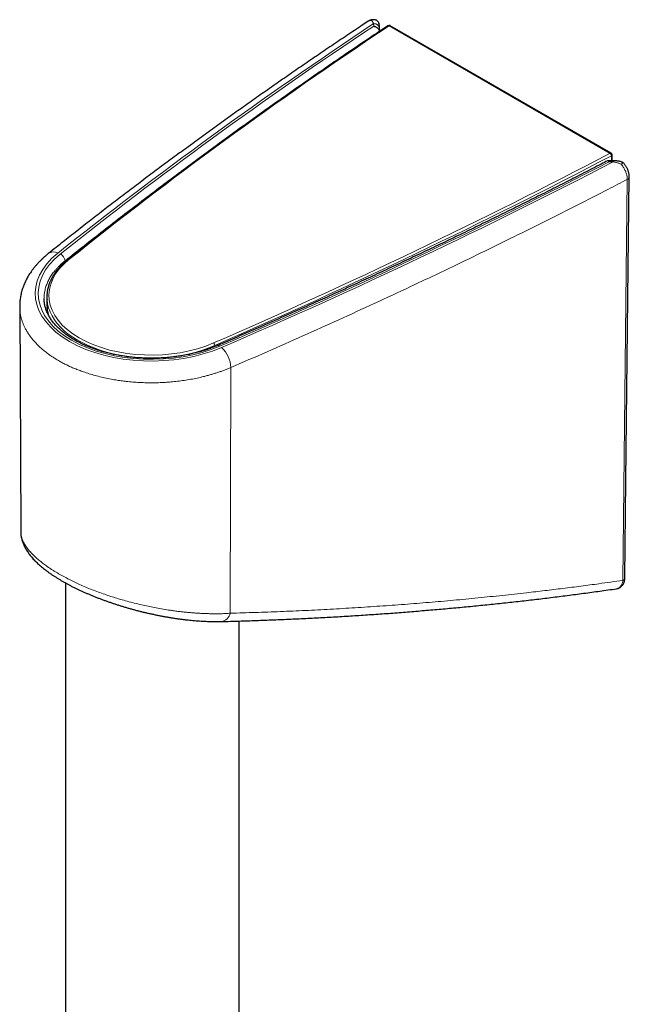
# Model space of a CAD drawing. Header units: millimetres. Extents: x 8 to 791, y 12 to 1717.
# Tile 130 of 256: x 669 to 732, y 719 to 820. Entities that reach past the tile are written whole.
import ezdxf

# ---------------------------------------------------------------- set-up
doc = ezdxf.new("R2010")
doc.units = ezdxf.units.MM

msp = doc.modelspace()

# ---------------------------------------------------------------- linework, layer by layer
at = {"color": 7, "linetype": 'Continuous', "lineweight": 30}
for p, q in [((705, 819.64), (704.98, 819.63)), ((706.15, 818.6), (706.13, 818.92)), ((729.86, 806.09), (707.21, 819.17)), ((729.96, 805.32), (729.96, 805.92)), ((730.08, 805.32), (729.51, 805.33)), ((672.06, 791.35), (672.06, 790.54)), ((669.28, 790.38), (669.38, 767.33)), ((673.97, 762.04), (673.97, 525.18)), ((730.4, 761.44), (730.41, 761.44)), ((691.77, 525.19), (691.77, 758.13))]:
    msp.add_line(p, q, dxfattribs=at)
at = {"color": 8, "linetype": 'Continuous', "lineweight": 0}
for p, q in [((705.54, 819.13), (705.53, 819.37)), ((729.76, 806.08), (707.11, 819.16)), ((729.89, 805.32), (729.89, 805.83)), ((730.07, 805.21), (729.64, 805.21)), ((673.92, 795.07), (673.92, 794.96)), ((689.26, 786.38), (689.26, 786.26)), ((690.91, 784.13), (690.85, 758.93))]:
    msp.add_line(p, q, dxfattribs=at)
at = {"color": 7, "linetype": 'Continuous', "lineweight": 30, "flags": 128}
msp.add_lwpolyline([(731.26, 762.56), (731.37, 772.53), (731.72, 803.66)], dxfattribs=at)
at = {"color": 8, "linetype": 'Continuous', "lineweight": 0, "flags": 128}
msp.add_lwpolyline([(731.06, 762.3), (731.24, 778.17), (731.51, 803.41)], dxfattribs=at)
at = {"color": 8, "linetype": 'Continuous', "lineweight": 0}
for centre, radius, start, end in [((705.6, 818.84), 0.541, 8.6052, 97.2296), ((707.05, 819.07), 0.104, 56.1806, 119.4739), ((707.17, 819.08), 0.0996, 65.2306, 127.0145), ((729.82, 806), 0.0996, 65.2306, 127.0145), ((729.56, 805.82), 0.329, 2.9203, 53.8413), ((729.86, 805.93), 0.104, 290.2381, 353.8893), ((730.44, 805.23), 0.37, 165.3297, 182.8547), ((731.4, 803.7), 0.316, 290.6417, 352.6091), ((672.74, 795.02), 0.949, 61.4908, 124.3376), ((673.11, 795), 0.82, 4.3496, 66.24), ((674.26, 795.09), 0.12, 62.0274, 123.8343), ((688.9, 786.37), 0.363, 2.34, 48.0265), ((689.62, 786.16), 0.233, 43.6036, 106.3419), ((688.02, 784.02), 2.89, 2.0022, 48.0347), ((730.95, 762.6), 0.317, 290.6219, 352.3476), ((689.79, 759.15), 1.08, 277.9025, 348.45)]:
    msp.add_arc(centre, radius, start, end, dxfattribs=at)
at = {"color": 7, "linetype": 'Continuous', "lineweight": 30}
for centre, start, end in [((707.11, 819), 60.0027, 123.6829), ((729.76, 805.92), 0, 60.0027)]:
    msp.add_arc(centre, 0.2, start, end, dxfattribs=at)
at = {"color": 8, "linetype": 'Continuous', "lineweight": 0}
for centre, major_axis, ratio, start_param, end_param in [((1132.53, 601.83), (569.79, 4.34), 0.582304, 2.413495, 2.503955), ((1132.55, 601.84), (569.5, 4.34), 0.582304, 2.414103, 2.504001), ((1132.52, 601.88), (568.39, 6.09), 0.584298, 2.410235, 2.502106), ((352.79, 1052.01), (568.39, 6.09), 0.584298, 5.339358, 5.431229), ((352.79, 1051.85), (568.59, 6.09), 0.584296, 5.33936, 5.431232), ((352.82, 1051.97), (569.5, 4.34), 0.582304, 5.341102, 5.430999), ((352.79, 1051.96), (569.79, 4.34), 0.582304, 5.341147, 5.431608), ((682.86, 791.77), (11.99, 0.09), 0.582304, 2.503955, 5.341147), ((682.86, 791.77), (11.69, 0.09), 0.582304, 2.504001, 5.341102), ((682.87, 791.59), (10.6, 0.11), 0.584298, 2.502106, 5.339358), ((682.87, 791.42), (10.8, 0.11), 0.584169, 3.174638, 5.339477), ((682.87, 790.49), (10.8, -0.08), 0.572321, 3.181349, 3.31352)]:
    msp.add_ellipse(centre, major_axis=major_axis, ratio=ratio, start_param=start_param, end_param=end_param, dxfattribs=at)
at = {"color": 7, "linetype": 'Continuous', "lineweight": 30}
for centre, major_axis, ratio, start_param, end_param in [((682.87, 791.42), (10.8, 0.11), 0.584169, 3.097463, 3.174638), ((682.87, 790.49), (10.8, -0.08), 0.572321, 3.145802, 3.181349)]:
    msp.add_ellipse(centre, major_axis=major_axis, ratio=ratio, start_param=start_param, end_param=end_param, dxfattribs=at)
at = {"color": 8, "linetype": 'Continuous', "lineweight": 0}
for points, knots in [([(705.3, 819.72), (705.27, 819.72), (705.21, 819.72), (705.11, 819.69), (705.03, 819.66), (704.99, 819.63), (704.99, 819.62)], [0, 0, 0, 0, 0.258468, 0.580783, 0.904121, 1, 1, 1, 1]), ([(705.53, 819.37), (705.51, 819.41), (705.48, 819.48), (705.43, 819.56), (705.38, 819.64), (705.34, 819.69), (705.31, 819.71), (705.3, 819.72)], [0, 0, 0, 0, 0.208978, 0.419373, 0.634357, 0.850995, 1, 1, 1, 1]), ([(690.48, 807.65), (690.29, 807.51), (689.4, 806.87), (687.84, 805.73), (685.81, 804.23), (683.79, 802.72), (681.79, 801.2), (679.8, 799.68), (677.83, 798.15), (675.87, 796.61), (674.57, 795.58), (673.92, 795.07)], [0, 0, 0, 0, 0.0345473, 0.1551916, 0.2758359, 0.3964863, 0.5171659, 0.6378494, 0.758557, 0.8792765, 1, 1, 1, 1]), ([(730.92, 804.94), (730.83, 804.98), (730.64, 805.07), (730.4, 805.14), (730.21, 805.18), (730.12, 805.2), (730.07, 805.21)], [0, 0, 0, 0, 0.334395, 0.675365, 0.837354, 1, 1, 1, 1]), ([(731.51, 803.41), (731.51, 803.46), (731.51, 803.56), (731.49, 803.71), (731.46, 803.88), (731.41, 804.04), (731.35, 804.2), (731.28, 804.37), (731.2, 804.53), (731.1, 804.68), (731.01, 804.82), (730.95, 804.9), (730.92, 804.94)], [0, 0, 0, 0, 0.1019295, 0.2041833, 0.3061127, 0.4080378, 0.5102871, 0.6122123, 0.7141251, 0.8163617, 0.9182748, 1, 1, 1, 1]), ([(731.51, 803.41), (730.87, 803.07), (729.17, 802.19), (726.38, 800.76), (723.14, 799.13), (720.41, 797.77), (718.05, 796.61), (716.05, 795.64), (713.85, 794.58), (711.6, 793.5), (708.85, 792.2), (705.63, 790.7), (701.96, 789.02), (698.29, 787.37), (694.62, 785.74), (692.14, 784.66), (690.91, 784.13)], [0, 0, 0, 0, 0.049097, 0.130888, 0.21268, 0.294359, 0.336023, 0.389742, 0.443462, 0.4996, 0.555739, 0.646687, 0.735248, 0.823487, 0.911739, 1, 1, 1, 1]), ([(673.92, 795.07), (673.81, 794.97), (673.58, 794.78), (673.29, 794.51), (673.06, 794.26), (672.88, 794.05), (672.72, 793.85), (672.57, 793.65), (672.44, 793.44), (672.32, 793.24), (672.21, 793.04), (672.12, 792.84), (672.04, 792.64), (671.96, 792.42), (671.9, 792.19), (671.84, 791.96), (671.81, 791.74), (671.78, 791.52), (671.77, 791.34), (671.77, 791.23), (671.78, 791.19)], [0, 0, 0, 0, 0.084638, 0.169525, 0.228455, 0.287469, 0.339924, 0.39238, 0.445073, 0.497767, 0.547557, 0.597347, 0.64734, 0.697333, 0.756263, 0.815277, 0.867733, 0.920189, 0.972882, 1, 1, 1, 1]), ([(690.91, 784.13), (690.8, 784.08), (690.58, 783.99), (690.25, 783.86), (689.91, 783.73), (689.56, 783.61), (689.2, 783.5), (688.84, 783.39), (688.48, 783.29), (688.02, 783.17), (687.46, 783.04), (686.8, 782.91), (686.12, 782.8), (685.44, 782.71), (684.81, 782.64), (684.21, 782.6), (683.62, 782.57), (682.97, 782.55), (682.27, 782.56), (681.57, 782.58), (680.88, 782.63), (680.24, 782.69), (679.66, 782.76), (679.08, 782.85), (678.46, 782.96), (677.81, 783.1), (677.16, 783.26), (676.54, 783.44), (675.98, 783.62), (675.47, 783.8), (675.02, 783.97), (674.59, 784.15), (674.19, 784.34), (673.8, 784.53), (673.43, 784.73), (673.1, 784.92), (672.78, 785.12), (672.48, 785.32), (672.14, 785.56), (671.8, 785.82), (671.46, 786.11), (671.16, 786.39), (670.88, 786.68), (670.62, 786.97), (670.38, 787.28), (670.17, 787.59), (669.97, 787.9), (669.81, 788.21), (669.67, 788.5), (669.56, 788.78), (669.47, 789.07), (669.38, 789.4), (669.32, 789.77), (669.28, 790.11), (669.28, 790.32), (669.28, 790.38)], [0, 0, 0, 0, 0.013419, 0.026851, 0.040323, 0.053796, 0.067317, 0.080837, 0.0944, 0.107975, 0.130679, 0.154345, 0.178076, 0.201047, 0.224077, 0.24263, 0.261214, 0.283917, 0.307584, 0.331315, 0.354286, 0.377315, 0.395868, 0.414452, 0.437155, 0.460821, 0.484551, 0.507521, 0.530551, 0.549103, 0.567686, 0.584906, 0.602126, 0.619447, 0.636767, 0.65204, 0.667313, 0.682656, 0.697999, 0.720922, 0.739872, 0.758822, 0.777906, 0.79699, 0.816211, 0.835433, 0.854794, 0.874154, 0.890742, 0.90733, 0.924007, 0.940684, 0.964658, 0.988699, 1, 1, 1, 1]), ([(669.38, 767.33), (669.38, 767.3), (669.38, 767.22), (669.39, 767.08), (669.42, 766.92), (669.46, 766.76), (669.51, 766.6), (669.57, 766.44), (669.64, 766.29), (669.72, 766.13), (669.81, 765.97), (669.91, 765.8), (670.03, 765.64), (670.15, 765.47), (670.29, 765.3), (670.45, 765.13), (670.61, 764.96), (670.78, 764.79), (670.95, 764.63), (671.14, 764.46), (671.39, 764.26), (671.71, 764), (672.06, 763.75), (672.36, 763.54), (672.61, 763.38), (672.86, 763.22), (673.21, 763.01), (673.65, 762.76), (674.18, 762.48), (674.72, 762.21), (675.28, 761.94), (675.88, 761.68), (676.52, 761.41), (677.17, 761.16), (677.81, 760.93), (678.44, 760.71), (679.09, 760.51), (679.76, 760.3), (680.47, 760.11), (681.19, 759.92), (681.9, 759.76), (682.59, 759.61), (683.28, 759.47), (683.99, 759.34), (684.62, 759.24), (685.15, 759.17), (685.59, 759.11), (686.03, 759.06), (686.46, 759.02), (686.88, 758.98), (687.3, 758.95), (687.72, 758.92), (688.13, 758.9), (688.53, 758.89), (688.96, 758.88), (689.42, 758.88), (689.91, 758.88), (690.39, 758.9), (690.69, 758.92), (690.85, 758.93)], [0, 0, 0, 0, 0.007067, 0.0215298, 0.0360074, 0.0495016, 0.0630081, 0.0759577, 0.0889072, 0.1019012, 0.1148951, 0.1279698, 0.1410444, 0.1541664, 0.1672883, 0.1811005, 0.1949269, 0.2075205, 0.2201141, 0.2327517, 0.2453894, 0.2684961, 0.291672, 0.3044943, 0.3173166, 0.3301868, 0.343057, 0.3670591, 0.3911399, 0.4131472, 0.4352147, 0.4596168, 0.4841001, 0.5079277, 0.5318293, 0.5536656, 0.5755574, 0.5997555, 0.6240271, 0.6486264, 0.6733002, 0.6958386, 0.7184324, 0.7434021, 0.7684446, 0.7837413, 0.7990382, 0.8143994, 0.8297607, 0.8450011, 0.8602416, 0.8755433, 0.8908451, 0.9060848, 0.9213393, 0.9409265, 0.9605447, 0.9802567, 1, 1, 1, 1]), ([(690.85, 758.93), (691.7, 758.96), (693.42, 759.01), (695.98, 759.1), (698.54, 759.21), (701.09, 759.34), (703.63, 759.49), (706.17, 759.66), (708.69, 759.84), (711.21, 760.04), (713.72, 760.26), (716.23, 760.5), (718.72, 760.76), (721, 761.01), (723.06, 761.25), (724.92, 761.47), (726.77, 761.71), (728.82, 761.98), (730.25, 762.19), (731.06, 762.3)], [0, 0, 0, 0, 0.062406, 0.124812, 0.1872271, 0.2496423, 0.3120996, 0.3745568, 0.4370235, 0.4994901, 0.5620228, 0.6245555, 0.6870978, 0.74964, 0.7965777, 0.8435155, 0.8904573, 0.9373991, 1, 1, 1, 1]), ([(730.41, 761.44), (730.43, 761.45), (730.47, 761.45), (730.55, 761.48), (730.63, 761.51), (730.7, 761.56), (730.77, 761.62), (730.84, 761.69), (730.89, 761.78), (730.94, 761.87), (730.98, 761.96), (731.02, 762.07), (731.05, 762.18), (731.06, 762.26), (731.06, 762.3)], [0, 0, 0, 0, 0.0454052, 0.1297389, 0.2160642, 0.3030725, 0.3889572, 0.4754998, 0.5641076, 0.6534224, 0.7384821, 0.824154, 0.9117475, 1, 1, 1, 1])]:
    msp.add_open_spline(points, degree=3, knots=knots, dxfattribs=at)
at = {"color": 7, "linetype": 'Continuous', "lineweight": 30}
for points, knots in [([(705.57, 819.78), (705.56, 819.78), (705.51, 819.79), (705.43, 819.78), (705.33, 819.77), (705.23, 819.74), (705.13, 819.71), (705.06, 819.68), (705.03, 819.65), (705.02, 819.65)], [0, 0, 0, 0, 0.0573988, 0.241999, 0.4223763, 0.5985112, 0.7709849, 0.9404707, 1, 1, 1, 1]), ([(706.08, 819.41), (706.07, 819.44), (706.05, 819.5), (706, 819.58), (705.93, 819.64), (705.86, 819.7), (705.77, 819.74), (705.68, 819.77), (705.58, 819.79), (705.49, 819.78), (705.4, 819.76), (705.34, 819.74), (705.31, 819.72), (705.3, 819.72)], [0, 0, 0, 0, 0.097384, 0.197672, 0.29503, 0.395073, 0.495037, 0.597737, 0.700696, 0.806516, 0.898405, 0.992252, 1, 1, 1, 1]), ([(704.98, 819.63), (704.78, 819.49), (704.05, 819), (702.8, 818.17), (701.23, 817.12), (699.68, 816.06), (698.13, 815), (696.59, 813.94), (695.06, 812.87), (693.54, 811.8), (692.02, 810.73), (690.51, 809.65), (689.01, 808.57), (687.52, 807.48), (686.03, 806.39), (684.55, 805.3), (683.08, 804.21), (681.62, 803.11), (680.16, 802), (678.71, 800.9), (677.27, 799.79), (675.84, 798.67), (674.42, 797.56), (673.21, 796.6), (672.47, 796.01), (672.2, 795.8)], [0, 0, 0, 0, 0.017838, 0.063378, 0.108918, 0.154458, 0.199998, 0.245538, 0.291078, 0.336617, 0.382157, 0.427697, 0.473236, 0.518776, 0.564316, 0.609855, 0.655394, 0.700934, 0.746473, 0.792012, 0.837551, 0.88309, 0.928628, 0.974167, 1, 1, 1, 1]), ([(707, 819.16), (706.72, 818.98), (705.92, 818.45), (704.61, 817.56), (703.05, 816.51), (701.5, 815.45), (699.96, 814.39), (698.43, 813.32), (696.9, 812.25), (695.38, 811.18), (693.87, 810.1), (692.37, 809.02), (690.87, 807.94), (689.39, 806.85), (687.91, 805.76), (686.43, 804.66), (684.97, 803.56), (683.51, 802.46), (682.06, 801.36), (680.62, 800.25), (679.19, 799.14), (677.76, 798.02), (676.34, 796.9), (675.16, 795.96), (674.44, 795.38), (674.19, 795.19)], [0, 0, 0, 0, 0.023866, 0.069209, 0.114552, 0.159895, 0.205238, 0.250581, 0.295924, 0.341267, 0.38661, 0.431953, 0.477296, 0.522639, 0.567982, 0.613325, 0.658668, 0.70401, 0.749353, 0.794696, 0.840039, 0.885382, 0.930725, 0.976067, 1, 1, 1, 1]), ([(705.54, 819.13), (705.54, 819.13), (705.57, 819.12), (705.63, 819.1), (705.72, 819.07), (705.81, 819.03), (705.89, 818.97), (705.97, 818.9), (706.03, 818.83), (706.08, 818.76), (706.12, 818.68), (706.14, 818.62), (706.14, 818.59), (706.14, 818.59)], [0, 0, 0, 0, 0.006711, 0.105121, 0.205126, 0.323061, 0.443961, 0.554464, 0.667726, 0.774895, 0.884947, 0.992124, 1, 1, 1, 1]), ([(706.08, 819.41), (706.09, 819.38), (706.09, 819.36), (706.1, 819.34), (706.1, 819.34)], [0, 0, 0, 0, 0.924092, 1, 1, 1, 1]), ([(706.13, 818.92), (706.13, 818.94), (706.13, 818.99), (706.12, 819.06), (706.12, 819.13), (706.11, 819.2), (706.11, 819.25), (706.1, 819.29), (706.1, 819.32), (706.1, 819.33), (706.1, 819.34)], [0, 0, 0, 0, 0.1158092, 0.2766255, 0.4401605, 0.6087757, 0.7870392, 0.8929828, 0.9796646, 1, 1, 1, 1]), ([(729.49, 805.32), (729.27, 805.21), (728.47, 804.79), (727.06, 804.07), (725.28, 803.15), (723.48, 802.24), (721.68, 801.34), (719.88, 800.44), (718.06, 799.54), (716.24, 798.65), (714.42, 797.76), (712.59, 796.88), (710.75, 796), (708.9, 795.13), (707.05, 794.26), (705.2, 793.39), (703.33, 792.53), (701.47, 791.67), (699.59, 790.82), (697.71, 789.97), (695.82, 789.13), (693.93, 788.29), (692.03, 787.46), (690.57, 786.82), (689.74, 786.46), (689.55, 786.38)], [0, 0, 0, 0, 0.01684, 0.062992, 0.109144, 0.155296, 0.201447, 0.247599, 0.293751, 0.339903, 0.386056, 0.432208, 0.47836, 0.524512, 0.570664, 0.616817, 0.662969, 0.709122, 0.755274, 0.801426, 0.847579, 0.893732, 0.939884, 0.986037, 1, 1, 1, 1]), ([(729.64, 805.21), (729.64, 805.21), (729.63, 805.23), (729.61, 805.26), (729.58, 805.3), (729.55, 805.32), (729.52, 805.33), (729.5, 805.32), (729.49, 805.32)], [0, 0, 0, 0, 0.012208, 0.1926724, 0.3731292, 0.5903722, 0.8075674, 1, 1, 1, 1]), ([(731.07, 805.14), (731.06, 805.15), (731, 805.17), (730.89, 805.21), (730.74, 805.25), (730.6, 805.28), (730.44, 805.3), (730.28, 805.31), (730.16, 805.32), (730.09, 805.32), (730.08, 805.32)], [0, 0, 0, 0, 0.050444, 0.194344, 0.340914, 0.490442, 0.64315, 0.799185, 0.958586, 1, 1, 1, 1]), ([(730.92, 804.94), (730.92, 804.94), (730.93, 804.96), (730.96, 805), (731, 805.05), (731.03, 805.1), (731.05, 805.13), (731.07, 805.14), (731.07, 805.14), (731.07, 805.14)], [0, 0, 0, 0, 0.013488, 0.173464, 0.336838, 0.516094, 0.7003, 0.87435, 1, 1, 1, 1]), ([(731.72, 803.66), (731.72, 803.66), (731.72, 803.7), (731.71, 803.78), (731.7, 803.9), (731.68, 804.02), (731.65, 804.14), (731.62, 804.26), (731.58, 804.38), (731.53, 804.49), (731.47, 804.61), (731.41, 804.71), (731.34, 804.82), (731.27, 804.92), (731.19, 805.02), (731.13, 805.09), (731.08, 805.13), (731.07, 805.14)], [0, 0, 0, 0, 0.000846, 0.074603, 0.149757, 0.225649, 0.301583, 0.37723, 0.452422, 0.527116, 0.601361, 0.674393, 0.747384, 0.821053, 0.895552, 0.970981, 1, 1, 1, 1]), ([(672.2, 795.8), (672.16, 795.77), (672.04, 795.67), (671.85, 795.51), (671.64, 795.31), (671.43, 795.11), (671.23, 794.91), (671.04, 794.7), (670.86, 794.49), (670.68, 794.28), (670.52, 794.06), (670.37, 793.84), (670.22, 793.62), (670.09, 793.39), (669.97, 793.17), (669.86, 792.94), (669.75, 792.71), (669.66, 792.47), (669.58, 792.24), (669.5, 792.01), (669.44, 791.77), (669.39, 791.54), (669.35, 791.3), (669.31, 791.06), (669.29, 790.83), (669.28, 790.6), (669.28, 790.45), (669.28, 790.38)], [0, 0, 0, 0, 0.023249, 0.066173, 0.109048, 0.151828, 0.19449, 0.237016, 0.279384, 0.321574, 0.363567, 0.405347, 0.446899, 0.488211, 0.529277, 0.570092, 0.610657, 0.650975, 0.691056, 0.730911, 0.770558, 0.810013, 0.849301, 0.888444, 0.92747, 0.966405, 1, 1, 1, 1]), ([(674.19, 795.19), (674.16, 795.16), (674.06, 795.08), (673.9, 794.94), (673.72, 794.78), (673.55, 794.61), (673.39, 794.44), (673.24, 794.27), (673.09, 794.09), (672.96, 793.91), (672.83, 793.73), (672.71, 793.55), (672.61, 793.37), (672.51, 793.18), (672.42, 792.99), (672.34, 792.8), (672.27, 792.61), (672.21, 792.42), (672.16, 792.23), (672.12, 792.03), (672.09, 791.84), (672.08, 791.69), (672.07, 791.61), (672.07, 791.6)], [0, 0, 0, 0, 0.0269, 0.077852, 0.128798, 0.179727, 0.230635, 0.281516, 0.332363, 0.383172, 0.433934, 0.484644, 0.535295, 0.585882, 0.636399, 0.686845, 0.737216, 0.787514, 0.83774, 0.887901, 0.938003, 0.988055, 1, 1, 1, 1]), ([(689.55, 786.38), (689.5, 786.36), (689.37, 786.3), (689.14, 786.21), (688.87, 786.11), (688.59, 786.01), (688.3, 785.91), (688.01, 785.82), (687.72, 785.73), (687.42, 785.65), (687.12, 785.58), (686.81, 785.51), (686.5, 785.44), (686.18, 785.38), (685.87, 785.32), (685.55, 785.27), (685.22, 785.23), (684.9, 785.19), (684.57, 785.16), (684.25, 785.13), (683.92, 785.11), (683.59, 785.09), (683.26, 785.08), (682.92, 785.07), (682.59, 785.07), (682.26, 785.08), (681.93, 785.09), (681.6, 785.11), (681.27, 785.13), (680.95, 785.16), (680.62, 785.19), (680.3, 785.23), (679.98, 785.28), (679.66, 785.33), (679.35, 785.38), (679.03, 785.44), (678.72, 785.51), (678.42, 785.58), (678.12, 785.66), (677.82, 785.74), (677.53, 785.82), (677.24, 785.91), (676.96, 786.01), (676.69, 786.11), (676.42, 786.22), (676.15, 786.32), (675.89, 786.44), (675.64, 786.56), (675.39, 786.68), (675.15, 786.8), (674.92, 786.93), (674.7, 787.07), (674.48, 787.2), (674.27, 787.34), (674.07, 787.48), (673.87, 787.63), (673.68, 787.78), (673.51, 787.93), (673.34, 788.09), (673.17, 788.24), (673.02, 788.4), (672.88, 788.56), (672.74, 788.72), (672.61, 788.89), (672.49, 789.06), (672.38, 789.22), (672.28, 789.39), (672.19, 789.57), (672.11, 789.74), (672.03, 789.91), (671.97, 790.09), (671.91, 790.27), (671.86, 790.44), (671.83, 790.62), (671.8, 790.8), (671.78, 790.98), (671.77, 791.11), (671.77, 791.18), (671.77, 791.19)], [0, 0, 0, 0, 0.0069693, 0.0202641, 0.0335641, 0.0468695, 0.0601801, 0.0734959, 0.0868167, 0.1001423, 0.1134726, 0.1268073, 0.140146, 0.1534885, 0.1668346, 0.1801838, 0.193536, 0.2068906, 0.2202475, 0.2336063, 0.2469665, 0.260328, 0.2736904, 0.2870532, 0.3004162, 0.313779, 0.3271411, 0.3405022, 0.3538621, 0.3672202, 0.3805763, 0.3939301, 0.4072811, 0.4206291, 0.4339738, 0.4473148, 0.4606517, 0.4739844, 0.4873124, 0.5006355, 0.5139535, 0.5272661, 0.5405732, 0.5538745, 0.56717, 0.5804597, 0.5937435, 0.6070215, 0.620294, 0.6335613, 0.6468239, 0.6600825, 0.6733378, 0.686591, 0.6998433, 0.7130959, 0.7263506, 0.7396096, 0.7528756, 0.7661516, 0.7794412, 0.7927486, 0.8060785, 0.8194359, 0.8328267, 0.8462572, 0.8597337, 0.8732632, 0.886852, 0.9005065, 0.9142315, 0.9280306, 0.9419049, 0.9558526, 0.9698681, 0.9839418, 0.99806, 1, 1, 1, 1]), ([(672.07, 790.31), (672.07, 790.3), (672.08, 790.21), (672.09, 790.07), (672.12, 789.88), (672.16, 789.71), (672.19, 789.6), (672.2, 789.55)], [0, 0, 0, 0, 0.067666, 0.314646, 0.561731, 0.808994, 1, 1, 1, 1]), ([(669.38, 767.33), (669.38, 767.33), (669.38, 767.27), (669.38, 767.15), (669.4, 766.98), (669.42, 766.8), (669.46, 766.63), (669.5, 766.46), (669.55, 766.28), (669.62, 766.1), (669.69, 765.93), (669.78, 765.75), (669.87, 765.57), (669.98, 765.39), (670.1, 765.21), (670.23, 765.03), (670.36, 764.85), (670.51, 764.67), (670.67, 764.49), (670.84, 764.31), (671.02, 764.13), (671.21, 763.95), (671.4, 763.78), (671.6, 763.62), (671.81, 763.45), (672.02, 763.29), (672.24, 763.12), (672.47, 762.96), (672.7, 762.81), (672.94, 762.65), (673.19, 762.5), (673.44, 762.34), (673.69, 762.19), (673.96, 762.05), (674.22, 761.9), (674.49, 761.76), (674.77, 761.61), (675.05, 761.48), (675.34, 761.34), (675.63, 761.2), (675.93, 761.07), (676.23, 760.94), (676.54, 760.81), (676.84, 760.68), (677.16, 760.55), (677.48, 760.43), (677.8, 760.31), (678.12, 760.19), (678.45, 760.08), (678.77, 759.97), (679.1, 759.86), (679.44, 759.75), (679.78, 759.64), (680.12, 759.54), (680.46, 759.44), (680.81, 759.35), (681.15, 759.25), (681.49, 759.16), (681.84, 759.08), (682.19, 758.99), (682.54, 758.91), (682.88, 758.84), (683.23, 758.76), (683.58, 758.69), (683.93, 758.63), (684.28, 758.56), (684.63, 758.5), (684.98, 758.45), (685.32, 758.39), (685.66, 758.35), (686.01, 758.3), (686.35, 758.26), (686.69, 758.22), (687.02, 758.19), (687.36, 758.16), (687.69, 758.14), (688.01, 758.12), (688.34, 758.1), (688.66, 758.09), (688.98, 758.08), (689.3, 758.07), (689.61, 758.08), (689.82, 758.08), (689.93, 758.08), (689.94, 758.08)], [0, 0, 0, 0, 0.000199, 0.010193, 0.020296, 0.03054, 0.040958, 0.051569, 0.062371, 0.073469, 0.0848, 0.096391, 0.108265, 0.120437, 0.132909, 0.145674, 0.158731, 0.171215, 0.184593, 0.198043, 0.211435, 0.224699, 0.237791, 0.25068, 0.26334, 0.276157, 0.288981, 0.301734, 0.314421, 0.327048, 0.339622, 0.352149, 0.364634, 0.377077, 0.38939, 0.401664, 0.413915, 0.426157, 0.438405, 0.450671, 0.462969, 0.475325, 0.487319, 0.499573, 0.511856, 0.524154, 0.536451, 0.548729, 0.560973, 0.57318, 0.585421, 0.597753, 0.61015, 0.622594, 0.635069, 0.647555, 0.660029, 0.67246, 0.684912, 0.697512, 0.710122, 0.722755, 0.735425, 0.748146, 0.760931, 0.773781, 0.786671, 0.799563, 0.812486, 0.825446, 0.83845, 0.851504, 0.864617, 0.877813, 0.891026, 0.90428, 0.917622, 0.931041, 0.944524, 0.958061, 0.971639, 0.985176, 0.998749, 1, 1, 1, 1]), ([(730.49, 761.46), (730.49, 761.46), (730.54, 761.47), (730.61, 761.49), (730.7, 761.53), (730.78, 761.58), (730.86, 761.63), (730.93, 761.69), (730.99, 761.76), (731.05, 761.84), (731.1, 761.92), (731.15, 762), (731.18, 762.1), (731.22, 762.2), (731.24, 762.3), (731.26, 762.41), (731.26, 762.5), (731.26, 762.55), (731.26, 762.56)], [0, 0, 0, 0, 0.017115, 0.085405, 0.152342, 0.218212, 0.28283, 0.343458, 0.408283, 0.473661, 0.54006, 0.607892, 0.677553, 0.749376, 0.823561, 0.900089, 0.978668, 1, 1, 1, 1]), ([(689.94, 758.08), (689.95, 758.08), (690.55, 758.1), (691.74, 758.13), (693.51, 758.19), (695.28, 758.26), (697.04, 758.33), (698.79, 758.41), (700.54, 758.5), (702.29, 758.6), (704.03, 758.71), (705.77, 758.83), (707.5, 758.95), (709.22, 759.09), (710.94, 759.23), (712.66, 759.38), (714.37, 759.53), (716.08, 759.7), (717.78, 759.87), (719.48, 760.05), (721.17, 760.24), (722.86, 760.44), (724.53, 760.65), (726.21, 760.86), (727.87, 761.09), (729.27, 761.28), (730.12, 761.4), (730.4, 761.44)], [0, 0, 0, 0, 0.000551, 0.043412, 0.08623, 0.128989, 0.171674, 0.214286, 0.256939, 0.299559, 0.342149, 0.384709, 0.427241, 0.469745, 0.512222, 0.554673, 0.597142, 0.639625, 0.682062, 0.724452, 0.766797, 0.809098, 0.851356, 0.893573, 0.93575, 0.977888, 1, 1, 1, 1])]:
    msp.add_open_spline(points, degree=3, knots=knots, dxfattribs=at)

doc.saveas('drawing.dxf')
